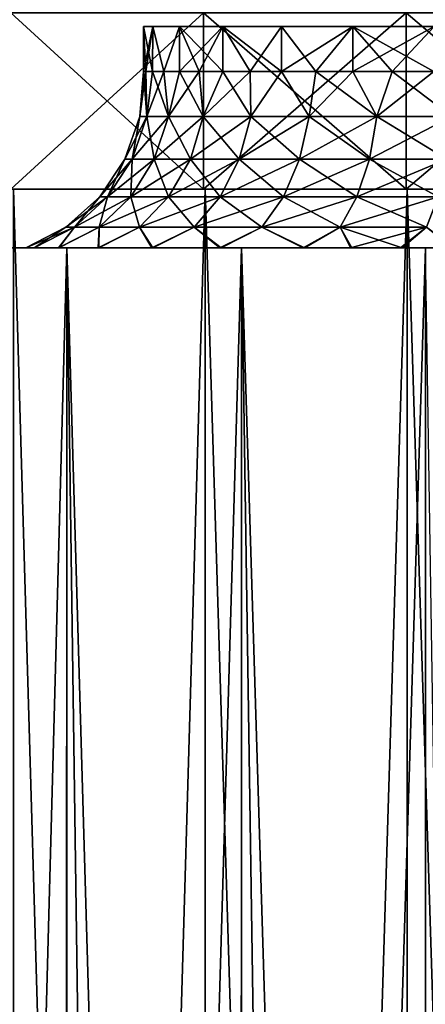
# Model space of a CAD drawing. Header units: millimetres. Extents: x -27 to 78, y -1 to 325.
# Tile 53 of 128: x -10 to -3, y 105 to 121. Entities that reach past the tile are written whole.
import ezdxf

# ---------------------------------------------------------------- set-up
doc = ezdxf.new("R2010")
doc.units = ezdxf.units.MM
doc.header["$LTSCALE"] = 65.185185
for name, color, linetype in [('1', 7, 'CONTINUOUS'), ('234', 7, 'CONTINUOUS'), ('3', 7, 'CONTINUOUS'), ('42', 7, 'CONTINUOUS'), ('43', 7, 'CONTINUOUS'), ('44', 7, 'CONTINUOUS'), ('45', 7, 'CONTINUOUS'), ('46', 7, 'CONTINUOUS'), ('47', 7, 'CONTINUOUS'), ('48', 7, 'CONTINUOUS'), ('49', 7, 'CONTINUOUS')]:
    doc.layers.add(name, color=color, linetype=linetype)

msp = doc.modelspace()

# ---------------------------------------------------------------- linework, layer by layer
at = {"layer": '1', "color": 7, "linetype": 'CONTINUOUS', "true_color": 0x96918c}
for points in [[(-10.215, 6.4, 20.048), (-6.953, 6.4, 21.399), (-10.214, 118.4, 20.048), (-10.215, 6.4, 20.048)], [(-6.953, 6.4, -21.399), (-10.215, 6.4, -20.048), (-6.953, 118.4, -21.399), (-6.953, 6.4, -21.399)], [(-6.953, 118.4, -21.399), (-10.215, 6.4, -20.048), (-10.214, 118.4, -20.048), (-6.953, 118.4, -21.399)], [(-10.214, 118.4, 20.048), (-6.953, 6.4, 21.399), (-6.953, 118.4, 21.399), (-10.214, 118.4, 20.048)], [(-6.953, 6.4, 21.399), (-3.52, 6.4, 22.223), (-6.953, 118.4, 21.399), (-6.953, 6.4, 21.399)], [(-6.953, 118.4, 21.399), (-3.52, 6.4, 22.223), (-3.52, 118.4, 22.223), (-6.953, 118.4, 21.399)], [(-3.52, 6.4, -22.223), (-6.953, 6.4, -21.399), (-3.52, 118.4, -22.223), (-3.52, 6.4, -22.223)], [(-3.52, 118.4, -22.223), (-6.953, 6.4, -21.399), (-6.953, 118.4, -21.399), (-3.52, 118.4, -22.223)], [(-3.52, 6.4, 22.223), (0, 6.4, 22.5), (-3.52, 118.4, 22.223), (-3.52, 6.4, 22.223)], [(-3.52, 118.4, 22.223), (0, 6.4, 22.5), (0, 118.4, 22.5), (-3.52, 118.4, 22.223)], [(0, 6.4, -22.5), (-3.52, 6.4, -22.223), (0, 118.4, -22.5), (0, 6.4, -22.5)], [(0, 118.4, -22.5), (-3.52, 6.4, -22.223), (-3.52, 118.4, -22.223), (0, 118.4, -22.5)]]:
    msp.add_3dface(points, dxfattribs=at)
at = {"layer": '234', "linetype": 'CONTINUOUS'}
for points in [[(8, 121.163), (-8, 121.163), (-7.846, 121.163, -1.561), (8, 121.163)], [(-8, 121.163), (8, 121.163), (7.846, 121.163, 1.561), (-8, 121.163)], [(-8, 121.163), (7.846, 121.163, 1.561), (-7.846, 121.163, 1.561), (-8, 121.163)], [(8, 121.163), (-7.846, 121.163, -1.561), (7.846, 121.163, -1.561), (8, 121.163)], [(-7.846, 121.163, -1.561), (-7.391, 121.163, -3.061), (7.846, 121.163, -1.561), (-7.846, 121.163, -1.561)], [(7.846, 121.163, 1.561), (7.391, 121.163, 3.061), (-7.846, 121.163, 1.561), (7.846, 121.163, 1.561)], [(7.391, 121.163, 3.061), (-7.391, 121.163, 3.061), (-7.846, 121.163, 1.561), (7.391, 121.163, 3.061)], [(-7.391, 121.163, -3.061), (-6.652, 121.163, -4.444), (7.391, 121.163, -3.061), (-7.391, 121.163, -3.061)], [(-7.391, 121.163, -3.061), (7.391, 121.163, -3.061), (7.846, 121.163, -1.561), (-7.391, 121.163, -3.061)], [(7.391, 121.163, 3.061), (6.652, 121.163, 4.444), (-7.391, 121.163, 3.061), (7.391, 121.163, 3.061)], [(6.652, 121.163, 4.444), (-6.652, 121.163, 4.444), (-7.391, 121.163, 3.061), (6.652, 121.163, 4.444)], [(-6.652, 121.163, -4.444), (-5.657, 121.163, -5.657), (6.652, 121.163, -4.444), (-6.652, 121.163, -4.444)], [(-6.652, 121.163, -4.444), (6.652, 121.163, -4.444), (7.391, 121.163, -3.061), (-6.652, 121.163, -4.444)], [(6.652, 121.163, 4.444), (5.657, 121.163, 5.657), (-6.652, 121.163, 4.444), (6.652, 121.163, 4.444)], [(5.657, 121.163, 5.657), (-5.657, 121.163, 5.657), (-6.652, 121.163, 4.444), (5.657, 121.163, 5.657)], [(-5.657, 121.163, -5.657), (-4.444, 121.163, -6.652), (5.657, 121.163, -5.657), (-5.657, 121.163, -5.657)], [(-5.657, 121.163, -5.657), (5.657, 121.163, -5.657), (6.652, 121.163, -4.444), (-5.657, 121.163, -5.657)], [(5.657, 121.163, 5.657), (4.444, 121.163, 6.652), (-5.657, 121.163, 5.657), (5.657, 121.163, 5.657)], [(4.444, 121.163, 6.652), (-4.444, 121.163, 6.652), (-5.657, 121.163, 5.657), (4.444, 121.163, 6.652)], [(-4.444, 121.163, -6.652), (-3.061, 121.163, -7.391), (4.444, 121.163, -6.652), (-4.444, 121.163, -6.652)], [(-4.444, 121.163, -6.652), (4.444, 121.163, -6.652), (5.657, 121.163, -5.657), (-4.444, 121.163, -6.652)], [(4.444, 121.163, 6.652), (3.061, 121.163, 7.391), (-4.444, 121.163, 6.652), (4.444, 121.163, 6.652)], [(3.061, 121.163, 7.391), (-3.061, 121.163, 7.391), (-4.444, 121.163, 6.652), (3.061, 121.163, 7.391)]]:
    msp.add_3dface(points, dxfattribs=at)
at = {"layer": '3', "color": 7, "linetype": 'CONTINUOUS', "true_color": 0x96918c}
for points in [[(-9.337, 15.744, -18.25), (-12.05, 117.4, -16.585), (-12.077, 15.775, -16.565), (-9.337, 15.744, -18.25)], [(-12.05, 117.4, 16.585), (-9.306, 117.4, 18.266), (-12.045, 16.15, 16.588), (-12.05, 117.4, 16.585)], [(-9.306, 117.4, -18.266), (-12.05, 117.4, -16.585), (-9.337, 15.744, -18.25), (-9.306, 117.4, -18.266)], [(-12.045, 16.15, 16.588), (-9.306, 117.4, 18.266), (-9.303, 16.181, 18.268), (-12.045, 16.15, 16.588)], [(-7.873, 15.728, -18.928), (-9.306, 117.4, -18.266), (-9.337, 15.744, -18.25), (-7.873, 15.728, -18.928)], [(-9.306, 117.4, 18.266), (-6.335, 117.4, 19.496), (-9.303, 16.181, 18.268), (-9.306, 117.4, 18.266)], [(-6.335, 117.4, -19.496), (-9.306, 117.4, -18.266), (-6.358, 15.713, -19.489), (-6.335, 117.4, -19.496)], [(-6.358, 15.713, -19.489), (-9.306, 117.4, -18.266), (-7.873, 15.728, -18.928), (-6.358, 15.713, -19.489)], [(-9.303, 16.181, 18.268), (-6.335, 117.4, 19.496), (-6.332, 16.212, 19.498), (-9.303, 16.181, 18.268)], [(-4.801, 15.697, -19.93), (-6.335, 117.4, -19.496), (-6.358, 15.713, -19.489), (-4.801, 15.697, -19.93)], [(-6.335, 117.4, 19.496), (-3.207, 117.4, 20.248), (-6.332, 16.212, 19.498), (-6.335, 117.4, 19.496)], [(-3.207, 117.4, -20.248), (-6.335, 117.4, -19.496), (-3.214, 15.681, -20.246), (-3.207, 117.4, -20.248)], [(-3.214, 15.681, -20.246), (-6.335, 117.4, -19.496), (-4.801, 15.697, -19.93), (-3.214, 15.681, -20.246)], [(-6.332, 16.212, 19.498), (-3.207, 117.4, 20.248), (-3.205, 16.244, 20.248), (-6.332, 16.212, 19.498)], [(-1.61, 15.666, -20.437), (-3.207, 117.4, -20.248), (-3.214, 15.681, -20.246), (-1.61, 15.666, -20.437)]]:
    msp.add_3dface(points, dxfattribs=at)
at = {"layer": '42', "color": 7, "linetype": 'CONTINUOUS', "true_color": 0x96918c}
for points in [[(-10.261, 118.4, -20.136), (-10.26, 121.4, -20.137), (-6.984, 118.4, -21.494), (-10.261, 118.4, -20.136)], [(-10.26, 121.4, -20.137), (-6.983, 121.4, -21.494), (-6.984, 118.4, -21.494), (-10.26, 121.4, -20.137)], [(-6.984, 118.4, -21.494), (-6.983, 121.4, -21.494), (-3.537, 118.4, -22.322), (-6.984, 118.4, -21.494)], [(-6.983, 121.4, -21.494), (-3.536, 121.4, -22.322), (-3.537, 118.4, -22.322), (-6.983, 121.4, -21.494)], [(-3.537, 118.4, -22.322), (-3.536, 121.4, -22.322), (0, 118.4, -22.6), (-3.537, 118.4, -22.322)], [(-3.536, 121.4, -22.322), (0, 121.4, -22.6), (0, 118.4, -22.6), (-3.536, 121.4, -22.322)]]:
    msp.add_3dface(points, dxfattribs=at)
at = {"layer": '43', "color": 7, "linetype": 'CONTINUOUS', "true_color": 0x96918c}
for points in [[(-6.984, 121.4, 21.494), (-10.261, 121.4, 20.136), (-10.26, 118.4, 20.137), (-6.984, 121.4, 21.494)], [(-6.983, 118.4, 21.494), (-6.984, 121.4, 21.494), (-10.26, 118.4, 20.137), (-6.983, 118.4, 21.494)], [(-3.537, 121.4, 22.322), (-6.984, 121.4, 21.494), (-6.983, 118.4, 21.494), (-3.537, 121.4, 22.322)], [(-3.536, 118.4, 22.322), (-3.537, 121.4, 22.322), (-6.983, 118.4, 21.494), (-3.536, 118.4, 22.322)], [(0, 121.4, 22.6), (-3.537, 121.4, 22.322), (-3.536, 118.4, 22.322), (0, 121.4, 22.6)], [(0, 118.4, 22.6), (0, 121.4, 22.6), (-3.536, 118.4, 22.322), (0, 118.4, 22.6)]]:
    msp.add_3dface(points, dxfattribs=at)
at = {"layer": '44', "color": 7, "linetype": 'CONTINUOUS', "true_color": 0x96918c}
for points in [[(-6.953, 118.4, -21.399), (-10.214, 118.4, -20.048), (-10.261, 118.4, -20.136), (-6.953, 118.4, -21.399)], [(-6.953, 118.4, -21.399), (-10.261, 118.4, -20.136), (-6.984, 118.4, -21.494), (-6.953, 118.4, -21.399)], [(-10.214, 118.4, 20.048), (-6.953, 118.4, 21.399), (-10.26, 118.4, 20.137), (-10.214, 118.4, 20.048)], [(-6.953, 118.4, 21.399), (-6.983, 118.4, 21.494), (-10.26, 118.4, 20.137), (-6.953, 118.4, 21.399)], [(-3.52, 118.4, -22.223), (-6.953, 118.4, -21.399), (-6.984, 118.4, -21.494), (-3.52, 118.4, -22.223)], [(-3.52, 118.4, -22.223), (-6.984, 118.4, -21.494), (-3.537, 118.4, -22.322), (-3.52, 118.4, -22.223)], [(-6.953, 118.4, 21.399), (-3.52, 118.4, 22.223), (-6.983, 118.4, 21.494), (-6.953, 118.4, 21.399)], [(-3.52, 118.4, 22.223), (-3.536, 118.4, 22.322), (-6.983, 118.4, 21.494), (-3.52, 118.4, 22.223)], [(0, 118.4, -22.5), (-3.52, 118.4, -22.223), (-3.537, 118.4, -22.322), (0, 118.4, -22.5)], [(0, 118.4, -22.5), (-3.537, 118.4, -22.322), (0, 118.4, -22.6), (0, 118.4, -22.5)], [(-3.52, 118.4, 22.223), (0, 118.4, 22.5), (-3.536, 118.4, 22.322), (-3.52, 118.4, 22.223)], [(0, 118.4, 22.5), (0, 118.4, 22.6), (-3.536, 118.4, 22.322), (0, 118.4, 22.5)]]:
    msp.add_3dface(points, dxfattribs=at)
at = {"layer": '45', "color": 7, "linetype": 'CONTINUOUS', "true_color": 0x96918c}
for points in [[(-20.248, 117.4, 3.207), (-20.5, 117.4), (-9.861, 117.4, 1.661), (-20.248, 117.4, 3.207)], [(-20.5, 117.4), (-20.248, 117.4, -3.207), (-10, 117.4), (-20.5, 117.4)], [(-20.5, 117.4), (-10, 117.4), (-9.861, 117.4, 1.661), (-20.5, 117.4)], [(-19.496, 117.4, 6.335), (-20.248, 117.4, 3.207), (-7.859, 117.4, 6.184), (-19.496, 117.4, 6.335)], [(-7.859, 117.4, 6.184), (-20.248, 117.4, 3.207), (-8.771, 117.4, 4.802), (-7.859, 117.4, 6.184)], [(-8.771, 117.4, 4.802), (-20.248, 117.4, 3.207), (-9.445, 117.4, 3.286), (-8.771, 117.4, 4.802)], [(-9.445, 117.4, 3.286), (-20.248, 117.4, 3.207), (-9.861, 117.4, 1.661), (-9.445, 117.4, 3.286)], [(-20.248, 117.4, -3.207), (-19.496, 117.4, -6.335), (-9.441, 117.4, -3.296), (-20.248, 117.4, -3.207)], [(-10, 117.4), (-20.248, 117.4, -3.207), (-9.86, 117.4, -1.666), (-10, 117.4)], [(-9.86, 117.4, -1.666), (-20.248, 117.4, -3.207), (-9.441, 117.4, -3.296), (-9.86, 117.4, -1.666)], [(-18.266, 117.4, 9.306), (-19.496, 117.4, 6.335), (-4.485, 117.4, 8.938), (-18.266, 117.4, 9.306)], [(-4.485, 117.4, 8.938), (-19.496, 117.4, 6.335), (-5.29, 117.4, 8.485), (-4.485, 117.4, 8.938)], [(-5.29, 117.4, 8.485), (-19.496, 117.4, 6.335), (-6.704, 117.4, 7.42), (-5.29, 117.4, 8.485)], [(-6.704, 117.4, 7.42), (-19.496, 117.4, 6.335), (-7.859, 117.4, 6.184), (-6.704, 117.4, 7.42)], [(-19.496, 117.4, -6.335), (-18.266, 117.4, -9.306), (-6.683, 117.4, -7.439), (-19.496, 117.4, -6.335)], [(-9.441, 117.4, -3.296), (-19.496, 117.4, -6.335), (-8.763, 117.4, -4.817), (-9.441, 117.4, -3.296)], [(-8.763, 117.4, -4.817), (-19.496, 117.4, -6.335), (-7.845, 117.4, -6.202), (-8.763, 117.4, -4.817)], [(-7.845, 117.4, -6.202), (-19.496, 117.4, -6.335), (-6.683, 117.4, -7.439), (-7.845, 117.4, -6.202)], [(-16.585, 117.4, 12.05), (-18.266, 117.4, 9.306), (16.585, 117.4, 12.05), (-16.585, 117.4, 12.05)], [(16.585, 117.4, 12.05), (-18.266, 117.4, 9.306), (-0.013, 117.4, 10), (16.585, 117.4, 12.05)], [(-0.013, 117.4, 10), (-18.266, 117.4, 9.306), (-1.846, 117.4, 9.828), (-0.013, 117.4, 10)], [(-1.846, 117.4, 9.828), (-18.266, 117.4, 9.306), (-2.747, 117.4, 9.615), (-1.846, 117.4, 9.828)], [(-2.747, 117.4, 9.615), (-18.266, 117.4, 9.306), (-3.63, 117.4, 9.318), (-2.747, 117.4, 9.615)], [(-3.63, 117.4, 9.318), (-18.266, 117.4, 9.306), (-4.485, 117.4, 8.938), (-3.63, 117.4, 9.318)], [(-18.266, 117.4, -9.306), (-16.585, 117.4, -12.05), (-3.605, 117.4, -9.327), (-18.266, 117.4, -9.306)], [(-6.683, 117.4, -7.439), (-18.266, 117.4, -9.306), (-5.267, 117.4, -8.5), (-6.683, 117.4, -7.439)], [(-5.267, 117.4, -8.5), (-18.266, 117.4, -9.306), (-4.461, 117.4, -8.95), (-5.267, 117.4, -8.5)], [(-4.461, 117.4, -8.95), (-18.266, 117.4, -9.306), (-3.605, 117.4, -9.327), (-4.461, 117.4, -8.95)], [(-14.496, 117.4, 14.496), (-16.585, 117.4, 12.05), (14.496, 117.4, 14.496), (-14.496, 117.4, 14.496)], [(-16.585, 117.4, 12.05), (16.585, 117.4, 12.05), (14.496, 117.4, 14.496), (-16.585, 117.4, 12.05)], [(-16.585, 117.4, -12.05), (-14.496, 117.4, -14.496), (16.585, 117.4, -12.05), (-16.585, 117.4, -12.05)], [(-16.585, 117.4, -12.05), (16.585, 117.4, -12.05), (18.266, 117.4, -9.306), (-16.585, 117.4, -12.05)], [(-16.585, 117.4, -12.05), (18.266, 117.4, -9.306), (0.013, 117.4, -10), (-16.585, 117.4, -12.05)], [(-3.605, 117.4, -9.327), (-16.585, 117.4, -12.05), (-2.722, 117.4, -9.622), (-3.605, 117.4, -9.327)], [(-2.722, 117.4, -9.622), (-16.585, 117.4, -12.05), (-1.82, 117.4, -9.833), (-2.722, 117.4, -9.622)], [(-1.82, 117.4, -9.833), (-16.585, 117.4, -12.05), (0.013, 117.4, -10), (-1.82, 117.4, -9.833)], [(-12.05, 117.4, 16.585), (-14.496, 117.4, 14.496), (12.05, 117.4, 16.585), (-12.05, 117.4, 16.585)], [(-14.496, 117.4, 14.496), (14.496, 117.4, 14.496), (12.05, 117.4, 16.585), (-14.496, 117.4, 14.496)], [(-14.496, 117.4, -14.496), (-12.05, 117.4, -16.585), (14.496, 117.4, -14.496), (-14.496, 117.4, -14.496)], [(-14.496, 117.4, -14.496), (14.496, 117.4, -14.496), (16.585, 117.4, -12.05), (-14.496, 117.4, -14.496)], [(-9.306, 117.4, 18.266), (-12.05, 117.4, 16.585), (9.306, 117.4, 18.266), (-9.306, 117.4, 18.266)], [(-12.05, 117.4, 16.585), (12.05, 117.4, 16.585), (9.306, 117.4, 18.266), (-12.05, 117.4, 16.585)], [(-12.05, 117.4, -16.585), (-9.306, 117.4, -18.266), (12.05, 117.4, -16.585), (-12.05, 117.4, -16.585)], [(-12.05, 117.4, -16.585), (12.05, 117.4, -16.585), (14.496, 117.4, -14.496), (-12.05, 117.4, -16.585)], [(-6.335, 117.4, 19.496), (-9.306, 117.4, 18.266), (6.335, 117.4, 19.497), (-6.335, 117.4, 19.496)], [(-9.306, 117.4, 18.266), (9.306, 117.4, 18.266), (6.335, 117.4, 19.497), (-9.306, 117.4, 18.266)], [(-9.306, 117.4, -18.266), (-6.335, 117.4, -19.496), (9.306, 117.4, -18.266), (-9.306, 117.4, -18.266)], [(-9.306, 117.4, -18.266), (9.306, 117.4, -18.266), (12.05, 117.4, -16.585), (-9.306, 117.4, -18.266)], [(-3.207, 117.4, 20.248), (-6.335, 117.4, 19.496), (3.207, 117.4, 20.248), (-3.207, 117.4, 20.248)], [(-6.335, 117.4, 19.496), (6.335, 117.4, 19.497), (3.207, 117.4, 20.248), (-6.335, 117.4, 19.496)], [(-6.335, 117.4, -19.496), (-3.207, 117.4, -20.248), (6.335, 117.4, -19.497), (-6.335, 117.4, -19.496)], [(-6.335, 117.4, -19.496), (6.335, 117.4, -19.497), (9.306, 117.4, -18.266), (-6.335, 117.4, -19.496)]]:
    msp.add_3dface(points, dxfattribs=at)
at = {"layer": '46', "color": 7, "linetype": 'CONTINUOUS', "true_color": 0x96918c}
for points in [[(-7.943, 119.634, -1.401), (-8, 120.4), (-8.066, 119.634), (-7.943, 119.634, -1.401)], [(-7.962, 120.4, -0.78), (-8, 120.4), (-7.943, 119.634, -1.401), (-7.962, 120.4, -0.78)], [(-7.847, 120.4, -1.558), (-7.962, 120.4, -0.78), (-7.943, 119.634, -1.401), (-7.847, 120.4, -1.558)], [(-7.579, 119.634, -2.759), (-7.847, 120.4, -1.558), (-7.943, 119.634, -1.401), (-7.579, 119.634, -2.759)], [(-7.655, 120.4, -2.324), (-7.847, 120.4, -1.558), (-7.579, 119.634, -2.759), (-7.655, 120.4, -2.324)], [(-7.389, 120.4, -3.066), (-7.655, 120.4, -2.324), (-7.579, 119.634, -2.759), (-7.389, 120.4, -3.066)], [(-6.985, 119.634, -4.033), (-7.389, 120.4, -3.066), (-7.579, 119.634, -2.759), (-6.985, 119.634, -4.033)], [(-7.055, 120.4, -3.772), (-7.389, 120.4, -3.066), (-6.985, 119.634, -4.033), (-7.055, 120.4, -3.772)], [(-6.654, 120.4, -4.442), (-7.055, 120.4, -3.772), (-6.985, 119.634, -4.033), (-6.654, 120.4, -4.442)], [(-6.179, 119.634, -5.184), (-6.654, 120.4, -4.442), (-6.985, 119.634, -4.033), (-6.179, 119.634, -5.184)], [(-6.186, 120.4, -5.072), (-6.654, 120.4, -4.442), (-6.179, 119.634, -5.184), (-6.186, 120.4, -5.072)], [(-5.657, 120.4, -5.657), (-6.186, 120.4, -5.072), (-6.179, 119.634, -5.184), (-5.657, 120.4, -5.657)], [(-5.184, 119.634, -6.179), (-5.657, 120.4, -5.657), (-6.179, 119.634, -5.184), (-5.184, 119.634, -6.179)], [(-5.072, 120.4, -6.186), (-5.657, 120.4, -5.657), (-5.184, 119.634, -6.179), (-5.072, 120.4, -6.186)], [(-4.033, 119.634, -6.985), (-5.072, 120.4, -6.186), (-5.184, 119.634, -6.179), (-4.033, 119.634, -6.985)], [(-4.442, 120.4, -6.654), (-5.072, 120.4, -6.186), (-4.033, 119.634, -6.985), (-4.442, 120.4, -6.654)], [(-3.772, 120.4, -7.055), (-4.442, 120.4, -6.654), (-4.033, 119.634, -6.985), (-3.772, 120.4, -7.055)], [(-2.759, 119.634, -7.579), (-3.772, 120.4, -7.055), (-4.033, 119.634, -6.985), (-2.759, 119.634, -7.579)], [(-3.066, 120.4, -7.389), (-3.772, 120.4, -7.055), (-2.759, 119.634, -7.579), (-3.066, 120.4, -7.389)], [(-8.066, 119.634), (-8.32, 118.908), (-8.193, 118.908, -1.445), (-8.066, 119.634)], [(-7.943, 119.634, -1.401), (-8.066, 119.634), (-8.193, 118.908, -1.445), (-7.943, 119.634, -1.401)], [(-7.818, 118.908, -2.846), (-7.943, 119.634, -1.401), (-8.193, 118.908, -1.445), (-7.818, 118.908, -2.846)], [(-7.579, 119.634, -2.759), (-7.943, 119.634, -1.401), (-7.818, 118.908, -2.846), (-7.579, 119.634, -2.759)], [(-7.205, 118.908, -4.16), (-7.579, 119.634, -2.759), (-7.818, 118.908, -2.846), (-7.205, 118.908, -4.16)], [(-6.985, 119.634, -4.033), (-7.579, 119.634, -2.759), (-7.205, 118.908, -4.16), (-6.985, 119.634, -4.033)], [(-6.373, 118.908, -5.348), (-6.985, 119.634, -4.033), (-7.205, 118.908, -4.16), (-6.373, 118.908, -5.348)], [(-6.179, 119.634, -5.184), (-6.985, 119.634, -4.033), (-6.373, 118.908, -5.348), (-6.179, 119.634, -5.184)], [(-5.348, 118.908, -6.373), (-6.179, 119.634, -5.184), (-6.373, 118.908, -5.348), (-5.348, 118.908, -6.373)], [(-5.184, 119.634, -6.179), (-6.179, 119.634, -5.184), (-5.348, 118.908, -6.373), (-5.184, 119.634, -6.179)], [(-4.16, 118.908, -7.205), (-5.184, 119.634, -6.179), (-5.348, 118.908, -6.373), (-4.16, 118.908, -7.205)], [(-4.033, 119.634, -6.985), (-5.184, 119.634, -6.179), (-4.16, 118.908, -7.205), (-4.033, 119.634, -6.985)], [(-2.846, 118.908, -7.818), (-4.033, 119.634, -6.985), (-4.16, 118.908, -7.205), (-2.846, 118.908, -7.818)], [(-2.759, 119.634, -7.579), (-4.033, 119.634, -6.985), (-2.846, 118.908, -7.818), (-2.759, 119.634, -7.579)], [(-8.32, 118.908), (-8.747, 118.267), (-8.614, 118.267, -1.519), (-8.32, 118.908)], [(-8.193, 118.908, -1.445), (-8.32, 118.908), (-8.614, 118.267, -1.519), (-8.193, 118.908, -1.445)], [(-8.219, 118.267, -2.992), (-8.193, 118.908, -1.445), (-8.614, 118.267, -1.519), (-8.219, 118.267, -2.992)], [(-7.818, 118.908, -2.846), (-8.193, 118.908, -1.445), (-8.219, 118.267, -2.992), (-7.818, 118.908, -2.846)], [(-7.575, 118.267, -4.373), (-7.818, 118.908, -2.846), (-8.219, 118.267, -2.992), (-7.575, 118.267, -4.373)], [(-7.205, 118.908, -4.16), (-7.818, 118.908, -2.846), (-7.575, 118.267, -4.373), (-7.205, 118.908, -4.16)], [(-6.701, 118.267, -5.622), (-7.205, 118.908, -4.16), (-7.575, 118.267, -4.373), (-6.701, 118.267, -5.622)], [(-6.373, 118.908, -5.348), (-7.205, 118.908, -4.16), (-6.701, 118.267, -5.622), (-6.373, 118.908, -5.348)], [(-5.622, 118.267, -6.701), (-6.373, 118.908, -5.348), (-6.701, 118.267, -5.622), (-5.622, 118.267, -6.701)], [(-5.348, 118.908, -6.373), (-6.373, 118.908, -5.348), (-5.622, 118.267, -6.701), (-5.348, 118.908, -6.373)], [(-4.373, 118.267, -7.575), (-5.348, 118.908, -6.373), (-5.622, 118.267, -6.701), (-4.373, 118.267, -7.575)], [(-4.16, 118.908, -7.205), (-5.348, 118.908, -6.373), (-4.373, 118.267, -7.575), (-4.16, 118.908, -7.205)], [(-2.992, 118.267, -8.219), (-4.16, 118.908, -7.205), (-4.373, 118.267, -7.575), (-2.992, 118.267, -8.219)], [(-2.846, 118.908, -7.818), (-4.16, 118.908, -7.205), (-2.992, 118.267, -8.219), (-2.846, 118.908, -7.818)], [(-8.747, 118.267), (-9.32, 117.754), (-9.178, 117.754, -1.618), (-8.747, 118.267)], [(-8.614, 118.267, -1.519), (-8.747, 118.267), (-9.178, 117.754, -1.618), (-8.614, 118.267, -1.519)], [(-8.758, 117.754, -3.188), (-8.614, 118.267, -1.519), (-9.178, 117.754, -1.618), (-8.758, 117.754, -3.188)], [(-8.219, 118.267, -2.992), (-8.614, 118.267, -1.519), (-8.758, 117.754, -3.188), (-8.219, 118.267, -2.992)], [(-8.071, 117.754, -4.66), (-8.219, 118.267, -2.992), (-8.758, 117.754, -3.188), (-8.071, 117.754, -4.66)], [(-7.575, 118.267, -4.373), (-8.219, 118.267, -2.992), (-8.071, 117.754, -4.66), (-7.575, 118.267, -4.373)], [(-7.14, 117.754, -5.991), (-7.575, 118.267, -4.373), (-8.071, 117.754, -4.66), (-7.14, 117.754, -5.991)], [(-6.701, 118.267, -5.622), (-7.575, 118.267, -4.373), (-7.14, 117.754, -5.991), (-6.701, 118.267, -5.622)], [(-5.991, 117.754, -7.14), (-6.701, 118.267, -5.622), (-7.14, 117.754, -5.991), (-5.991, 117.754, -7.14)], [(-5.622, 118.267, -6.701), (-6.701, 118.267, -5.622), (-5.991, 117.754, -7.14), (-5.622, 118.267, -6.701)], [(-4.66, 117.754, -8.071), (-5.622, 118.267, -6.701), (-5.991, 117.754, -7.14), (-4.66, 117.754, -8.071)], [(-4.373, 118.267, -7.575), (-5.622, 118.267, -6.701), (-4.66, 117.754, -8.071), (-4.373, 118.267, -7.575)], [(-3.188, 117.754, -8.758), (-4.373, 118.267, -7.575), (-4.66, 117.754, -8.071), (-3.188, 117.754, -8.758)], [(-2.992, 118.267, -8.219), (-4.373, 118.267, -7.575), (-3.188, 117.754, -8.758), (-2.992, 118.267, -8.219)], [(-10, 117.4), (-9.86, 117.4, -1.666), (-9.32, 117.754), (-10, 117.4)], [(-9.86, 117.4, -1.666), (-9.441, 117.4, -3.296), (-9.178, 117.754, -1.618), (-9.86, 117.4, -1.666)], [(-9.32, 117.754), (-9.86, 117.4, -1.666), (-9.178, 117.754, -1.618), (-9.32, 117.754)], [(-9.441, 117.4, -3.296), (-8.763, 117.4, -4.817), (-8.758, 117.754, -3.188), (-9.441, 117.4, -3.296)], [(-9.441, 117.4, -3.296), (-8.758, 117.754, -3.188), (-9.178, 117.754, -1.618), (-9.441, 117.4, -3.296)], [(-8.763, 117.4, -4.817), (-7.845, 117.4, -6.202), (-8.071, 117.754, -4.66), (-8.763, 117.4, -4.817)], [(-8.763, 117.4, -4.817), (-8.071, 117.754, -4.66), (-8.758, 117.754, -3.188), (-8.763, 117.4, -4.817)], [(-7.845, 117.4, -6.202), (-7.14, 117.754, -5.991), (-8.071, 117.754, -4.66), (-7.845, 117.4, -6.202)], [(-7.845, 117.4, -6.202), (-6.683, 117.4, -7.439), (-7.14, 117.754, -5.991), (-7.845, 117.4, -6.202)], [(-6.683, 117.4, -7.439), (-5.991, 117.754, -7.14), (-7.14, 117.754, -5.991), (-6.683, 117.4, -7.439)], [(-6.683, 117.4, -7.439), (-5.267, 117.4, -8.5), (-5.991, 117.754, -7.14), (-6.683, 117.4, -7.439)], [(-5.267, 117.4, -8.5), (-4.66, 117.754, -8.071), (-5.991, 117.754, -7.14), (-5.267, 117.4, -8.5)], [(-5.267, 117.4, -8.5), (-4.461, 117.4, -8.95), (-4.66, 117.754, -8.071), (-5.267, 117.4, -8.5)], [(-4.461, 117.4, -8.95), (-3.605, 117.4, -9.327), (-4.66, 117.754, -8.071), (-4.461, 117.4, -8.95)], [(-3.605, 117.4, -9.327), (-3.188, 117.754, -8.758), (-4.66, 117.754, -8.071), (-3.605, 117.4, -9.327)], [(-3.605, 117.4, -9.327), (-2.722, 117.4, -9.622), (-3.188, 117.754, -8.758), (-3.605, 117.4, -9.327)]]:
    msp.add_3dface(points, dxfattribs=at)
at = {"layer": '47', "color": 7, "linetype": 'CONTINUOUS', "true_color": 0x96918c}
for points in [[(-8.066, 119.634), (-8, 120.4), (-7.962, 120.4, 0.78), (-8.066, 119.634)], [(-7.943, 119.634, 1.401), (-8.066, 119.634), (-7.962, 120.4, 0.78), (-7.943, 119.634, 1.401)], [(-7.847, 120.4, 1.558), (-7.943, 119.634, 1.401), (-7.962, 120.4, 0.78), (-7.847, 120.4, 1.558)], [(-7.579, 119.634, 2.759), (-7.943, 119.634, 1.401), (-7.655, 120.4, 2.324), (-7.579, 119.634, 2.759)], [(-7.655, 120.4, 2.324), (-7.943, 119.634, 1.401), (-7.847, 120.4, 1.558), (-7.655, 120.4, 2.324)], [(-7.389, 120.4, 3.066), (-7.579, 119.634, 2.759), (-7.655, 120.4, 2.324), (-7.389, 120.4, 3.066)], [(-6.985, 119.634, 4.033), (-7.579, 119.634, 2.759), (-7.055, 120.4, 3.772), (-6.985, 119.634, 4.033)], [(-7.055, 120.4, 3.772), (-7.579, 119.634, 2.759), (-7.389, 120.4, 3.066), (-7.055, 120.4, 3.772)], [(-6.654, 120.4, 4.442), (-6.985, 119.634, 4.033), (-7.055, 120.4, 3.772), (-6.654, 120.4, 4.442)], [(-6.179, 119.634, 5.184), (-6.985, 119.634, 4.033), (-6.186, 120.4, 5.072), (-6.179, 119.634, 5.184)], [(-6.186, 120.4, 5.072), (-6.985, 119.634, 4.033), (-6.654, 120.4, 4.442), (-6.186, 120.4, 5.072)], [(-5.657, 120.4, 5.657), (-6.179, 119.634, 5.184), (-6.186, 120.4, 5.072), (-5.657, 120.4, 5.657)], [(-5.184, 119.634, 6.179), (-6.179, 119.634, 5.184), (-5.657, 120.4, 5.657), (-5.184, 119.634, 6.179)], [(-5.072, 120.4, 6.186), (-5.184, 119.634, 6.179), (-5.657, 120.4, 5.657), (-5.072, 120.4, 6.186)], [(-4.033, 119.634, 6.985), (-5.184, 119.634, 6.179), (-4.442, 120.4, 6.654), (-4.033, 119.634, 6.985)], [(-4.442, 120.4, 6.654), (-5.184, 119.634, 6.179), (-5.072, 120.4, 6.186), (-4.442, 120.4, 6.654)], [(-3.772, 120.4, 7.055), (-4.033, 119.634, 6.985), (-4.442, 120.4, 6.654), (-3.772, 120.4, 7.055)], [(-2.759, 119.634, 7.579), (-4.033, 119.634, 6.985), (-3.066, 120.4, 7.389), (-2.759, 119.634, 7.579)], [(-3.066, 120.4, 7.389), (-4.033, 119.634, 6.985), (-3.772, 120.4, 7.055), (-3.066, 120.4, 7.389)], [(-8.32, 118.908), (-8.066, 119.634), (-7.943, 119.634, 1.401), (-8.32, 118.908)], [(-8.193, 118.908, 1.445), (-8.32, 118.908), (-7.943, 119.634, 1.401), (-8.193, 118.908, 1.445)], [(-7.818, 118.908, 2.846), (-8.193, 118.908, 1.445), (-7.579, 119.634, 2.759), (-7.818, 118.908, 2.846)], [(-7.579, 119.634, 2.759), (-8.193, 118.908, 1.445), (-7.943, 119.634, 1.401), (-7.579, 119.634, 2.759)], [(-7.205, 118.908, 4.16), (-7.818, 118.908, 2.846), (-6.985, 119.634, 4.033), (-7.205, 118.908, 4.16)], [(-6.985, 119.634, 4.033), (-7.818, 118.908, 2.846), (-7.579, 119.634, 2.759), (-6.985, 119.634, 4.033)], [(-6.373, 118.908, 5.348), (-7.205, 118.908, 4.16), (-6.179, 119.634, 5.184), (-6.373, 118.908, 5.348)], [(-6.179, 119.634, 5.184), (-7.205, 118.908, 4.16), (-6.985, 119.634, 4.033), (-6.179, 119.634, 5.184)], [(-5.348, 118.908, 6.373), (-6.373, 118.908, 5.348), (-5.184, 119.634, 6.179), (-5.348, 118.908, 6.373)], [(-5.184, 119.634, 6.179), (-6.373, 118.908, 5.348), (-6.179, 119.634, 5.184), (-5.184, 119.634, 6.179)], [(-4.16, 118.908, 7.205), (-5.348, 118.908, 6.373), (-4.033, 119.634, 6.985), (-4.16, 118.908, 7.205)], [(-4.033, 119.634, 6.985), (-5.348, 118.908, 6.373), (-5.184, 119.634, 6.179), (-4.033, 119.634, 6.985)], [(-2.846, 118.908, 7.818), (-4.16, 118.908, 7.205), (-2.759, 119.634, 7.579), (-2.846, 118.908, 7.818)], [(-2.759, 119.634, 7.579), (-4.16, 118.908, 7.205), (-4.033, 119.634, 6.985), (-2.759, 119.634, 7.579)], [(-8.747, 118.267), (-8.32, 118.908), (-8.193, 118.908, 1.445), (-8.747, 118.267)], [(-8.614, 118.267, 1.519), (-8.747, 118.267), (-8.193, 118.908, 1.445), (-8.614, 118.267, 1.519)], [(-8.219, 118.267, 2.992), (-8.614, 118.267, 1.519), (-7.818, 118.908, 2.846), (-8.219, 118.267, 2.992)], [(-7.818, 118.908, 2.846), (-8.614, 118.267, 1.519), (-8.193, 118.908, 1.445), (-7.818, 118.908, 2.846)], [(-7.575, 118.267, 4.373), (-8.219, 118.267, 2.992), (-7.205, 118.908, 4.16), (-7.575, 118.267, 4.373)], [(-7.205, 118.908, 4.16), (-8.219, 118.267, 2.992), (-7.818, 118.908, 2.846), (-7.205, 118.908, 4.16)], [(-6.701, 118.267, 5.622), (-7.575, 118.267, 4.373), (-6.373, 118.908, 5.348), (-6.701, 118.267, 5.622)], [(-6.373, 118.908, 5.348), (-7.575, 118.267, 4.373), (-7.205, 118.908, 4.16), (-6.373, 118.908, 5.348)], [(-5.622, 118.267, 6.701), (-6.701, 118.267, 5.622), (-5.348, 118.908, 6.373), (-5.622, 118.267, 6.701)], [(-5.348, 118.908, 6.373), (-6.701, 118.267, 5.622), (-6.373, 118.908, 5.348), (-5.348, 118.908, 6.373)], [(-4.373, 118.267, 7.575), (-5.622, 118.267, 6.701), (-4.16, 118.908, 7.205), (-4.373, 118.267, 7.575)], [(-4.16, 118.908, 7.205), (-5.622, 118.267, 6.701), (-5.348, 118.908, 6.373), (-4.16, 118.908, 7.205)], [(-2.992, 118.267, 8.219), (-4.373, 118.267, 7.575), (-2.846, 118.908, 7.818), (-2.992, 118.267, 8.219)], [(-2.846, 118.908, 7.818), (-4.373, 118.267, 7.575), (-4.16, 118.908, 7.205), (-2.846, 118.908, 7.818)], [(-9.32, 117.754), (-8.747, 118.267), (-8.614, 118.267, 1.519), (-9.32, 117.754)], [(-9.178, 117.754, 1.618), (-9.32, 117.754), (-8.614, 118.267, 1.519), (-9.178, 117.754, 1.618)], [(-8.758, 117.754, 3.188), (-9.178, 117.754, 1.618), (-8.219, 118.267, 2.992), (-8.758, 117.754, 3.188)], [(-8.219, 118.267, 2.992), (-9.178, 117.754, 1.618), (-8.614, 118.267, 1.519), (-8.219, 118.267, 2.992)], [(-8.071, 117.754, 4.66), (-8.758, 117.754, 3.188), (-7.575, 118.267, 4.373), (-8.071, 117.754, 4.66)], [(-7.575, 118.267, 4.373), (-8.758, 117.754, 3.188), (-8.219, 118.267, 2.992), (-7.575, 118.267, 4.373)], [(-7.14, 117.754, 5.991), (-8.071, 117.754, 4.66), (-6.701, 118.267, 5.622), (-7.14, 117.754, 5.991)], [(-6.701, 118.267, 5.622), (-8.071, 117.754, 4.66), (-7.575, 118.267, 4.373), (-6.701, 118.267, 5.622)], [(-5.991, 117.754, 7.14), (-7.14, 117.754, 5.991), (-5.622, 118.267, 6.701), (-5.991, 117.754, 7.14)], [(-5.622, 118.267, 6.701), (-7.14, 117.754, 5.991), (-6.701, 118.267, 5.622), (-5.622, 118.267, 6.701)], [(-4.66, 117.754, 8.071), (-5.991, 117.754, 7.14), (-4.373, 118.267, 7.575), (-4.66, 117.754, 8.071)], [(-4.373, 118.267, 7.575), (-5.991, 117.754, 7.14), (-5.622, 118.267, 6.701), (-4.373, 118.267, 7.575)], [(-3.188, 117.754, 8.758), (-4.66, 117.754, 8.071), (-2.992, 118.267, 8.219), (-3.188, 117.754, 8.758)], [(-2.992, 118.267, 8.219), (-4.66, 117.754, 8.071), (-4.373, 118.267, 7.575), (-2.992, 118.267, 8.219)], [(-9.861, 117.4, 1.661), (-10, 117.4), (-9.178, 117.754, 1.618), (-9.861, 117.4, 1.661)], [(-10, 117.4), (-9.32, 117.754), (-9.178, 117.754, 1.618), (-10, 117.4)], [(-9.445, 117.4, 3.286), (-9.861, 117.4, 1.661), (-9.178, 117.754, 1.618), (-9.445, 117.4, 3.286)], [(-8.771, 117.4, 4.802), (-9.445, 117.4, 3.286), (-8.758, 117.754, 3.188), (-8.771, 117.4, 4.802)], [(-8.758, 117.754, 3.188), (-9.445, 117.4, 3.286), (-9.178, 117.754, 1.618), (-8.758, 117.754, 3.188)], [(-7.859, 117.4, 6.184), (-8.771, 117.4, 4.802), (-8.071, 117.754, 4.66), (-7.859, 117.4, 6.184)], [(-8.071, 117.754, 4.66), (-8.771, 117.4, 4.802), (-8.758, 117.754, 3.188), (-8.071, 117.754, 4.66)], [(-7.14, 117.754, 5.991), (-7.859, 117.4, 6.184), (-8.071, 117.754, 4.66), (-7.14, 117.754, 5.991)], [(-6.704, 117.4, 7.42), (-7.859, 117.4, 6.184), (-7.14, 117.754, 5.991), (-6.704, 117.4, 7.42)], [(-5.991, 117.754, 7.14), (-6.704, 117.4, 7.42), (-7.14, 117.754, 5.991), (-5.991, 117.754, 7.14)], [(-5.29, 117.4, 8.485), (-6.704, 117.4, 7.42), (-5.991, 117.754, 7.14), (-5.29, 117.4, 8.485)], [(-4.66, 117.754, 8.071), (-5.29, 117.4, 8.485), (-5.991, 117.754, 7.14), (-4.66, 117.754, 8.071)], [(-4.485, 117.4, 8.938), (-5.29, 117.4, 8.485), (-4.66, 117.754, 8.071), (-4.485, 117.4, 8.938)], [(-3.188, 117.754, 8.758), (-4.485, 117.4, 8.938), (-4.66, 117.754, 8.071), (-3.188, 117.754, 8.758)], [(-3.63, 117.4, 9.318), (-4.485, 117.4, 8.938), (-3.188, 117.754, 8.758), (-3.63, 117.4, 9.318)], [(-2.747, 117.4, 9.615), (-3.63, 117.4, 9.318), (-3.188, 117.754, 8.758), (-2.747, 117.4, 9.615)]]:
    msp.add_3dface(points, dxfattribs=at)
at = {"layer": '48', "color": 7, "linetype": 'CONTINUOUS', "true_color": 0x96918c}
for points in [[(-8, 120.4), (-7.962, 120.4, -0.78), (-8, 121.163), (-8, 120.4)], [(-7.962, 120.4, -0.78), (-7.847, 120.4, -1.558), (-8, 121.163), (-7.962, 120.4, -0.78)], [(-8, 121.163), (-7.847, 120.4, -1.558), (-7.846, 121.163, -1.561), (-8, 121.163)], [(-7.847, 120.4, -1.558), (-7.655, 120.4, -2.324), (-7.846, 121.163, -1.561), (-7.847, 120.4, -1.558)], [(-7.846, 121.163, -1.561), (-7.655, 120.4, -2.324), (-7.391, 121.163, -3.061), (-7.846, 121.163, -1.561)], [(-7.655, 120.4, -2.324), (-7.389, 120.4, -3.066), (-7.391, 121.163, -3.061), (-7.655, 120.4, -2.324)], [(-7.389, 120.4, -3.066), (-7.055, 120.4, -3.772), (-7.391, 121.163, -3.061), (-7.389, 120.4, -3.066)], [(-7.055, 120.4, -3.772), (-6.654, 120.4, -4.442), (-7.391, 121.163, -3.061), (-7.055, 120.4, -3.772)], [(-7.391, 121.163, -3.061), (-6.654, 120.4, -4.442), (-6.652, 121.163, -4.444), (-7.391, 121.163, -3.061)], [(-6.654, 120.4, -4.442), (-6.186, 120.4, -5.072), (-6.652, 121.163, -4.444), (-6.654, 120.4, -4.442)], [(-6.186, 120.4, -5.072), (-5.657, 120.4, -5.657), (-6.652, 121.163, -4.444), (-6.186, 120.4, -5.072)], [(-6.652, 121.163, -4.444), (-5.657, 120.4, -5.657), (-5.657, 121.163, -5.657), (-6.652, 121.163, -4.444)], [(-5.657, 120.4, -5.657), (-5.072, 120.4, -6.186), (-5.657, 121.163, -5.657), (-5.657, 120.4, -5.657)], [(-5.657, 121.163, -5.657), (-5.072, 120.4, -6.186), (-4.444, 121.163, -6.652), (-5.657, 121.163, -5.657)], [(-5.072, 120.4, -6.186), (-4.442, 120.4, -6.654), (-4.444, 121.163, -6.652), (-5.072, 120.4, -6.186)], [(-4.442, 120.4, -6.654), (-3.772, 120.4, -7.055), (-4.444, 121.163, -6.652), (-4.442, 120.4, -6.654)], [(-3.772, 120.4, -7.055), (-3.066, 120.4, -7.389), (-4.444, 121.163, -6.652), (-3.772, 120.4, -7.055)], [(-4.444, 121.163, -6.652), (-3.066, 120.4, -7.389), (-3.061, 121.163, -7.391), (-4.444, 121.163, -6.652)]]:
    msp.add_3dface(points, dxfattribs=at)
at = {"layer": '49', "color": 7, "linetype": 'CONTINUOUS', "true_color": 0x96918c}
for points in [[(-7.962, 120.4, 0.78), (-8, 120.4), (-7.846, 121.163, 1.561), (-7.962, 120.4, 0.78)], [(-8, 120.4), (-8, 121.163), (-7.846, 121.163, 1.561), (-8, 120.4)], [(-7.847, 120.4, 1.558), (-7.962, 120.4, 0.78), (-7.846, 121.163, 1.561), (-7.847, 120.4, 1.558)], [(-7.655, 120.4, 2.324), (-7.847, 120.4, 1.558), (-7.846, 121.163, 1.561), (-7.655, 120.4, 2.324)], [(-7.391, 121.163, 3.061), (-7.655, 120.4, 2.324), (-7.846, 121.163, 1.561), (-7.391, 121.163, 3.061)], [(-7.389, 120.4, 3.066), (-7.655, 120.4, 2.324), (-7.391, 121.163, 3.061), (-7.389, 120.4, 3.066)], [(-6.652, 121.163, 4.444), (-7.389, 120.4, 3.066), (-7.391, 121.163, 3.061), (-6.652, 121.163, 4.444)], [(-7.055, 120.4, 3.772), (-7.389, 120.4, 3.066), (-6.652, 121.163, 4.444), (-7.055, 120.4, 3.772)], [(-6.654, 120.4, 4.442), (-7.055, 120.4, 3.772), (-6.652, 121.163, 4.444), (-6.654, 120.4, 4.442)], [(-6.186, 120.4, 5.072), (-6.654, 120.4, 4.442), (-6.652, 121.163, 4.444), (-6.186, 120.4, 5.072)], [(-5.657, 121.163, 5.657), (-6.186, 120.4, 5.072), (-6.652, 121.163, 4.444), (-5.657, 121.163, 5.657)], [(-5.657, 120.4, 5.657), (-6.186, 120.4, 5.072), (-5.657, 121.163, 5.657), (-5.657, 120.4, 5.657)], [(-5.072, 120.4, 6.186), (-5.657, 120.4, 5.657), (-4.444, 121.163, 6.652), (-5.072, 120.4, 6.186)], [(-4.444, 121.163, 6.652), (-5.657, 120.4, 5.657), (-5.657, 121.163, 5.657), (-4.444, 121.163, 6.652)], [(-4.442, 120.4, 6.654), (-5.072, 120.4, 6.186), (-4.444, 121.163, 6.652), (-4.442, 120.4, 6.654)], [(-3.061, 121.163, 7.391), (-4.442, 120.4, 6.654), (-4.444, 121.163, 6.652), (-3.061, 121.163, 7.391)], [(-3.772, 120.4, 7.055), (-4.442, 120.4, 6.654), (-3.061, 121.163, 7.391), (-3.772, 120.4, 7.055)], [(-3.066, 120.4, 7.389), (-3.772, 120.4, 7.055), (-3.061, 121.163, 7.391), (-3.066, 120.4, 7.389)]]:
    msp.add_3dface(points, dxfattribs=at)

doc.saveas('drawing.dxf')
